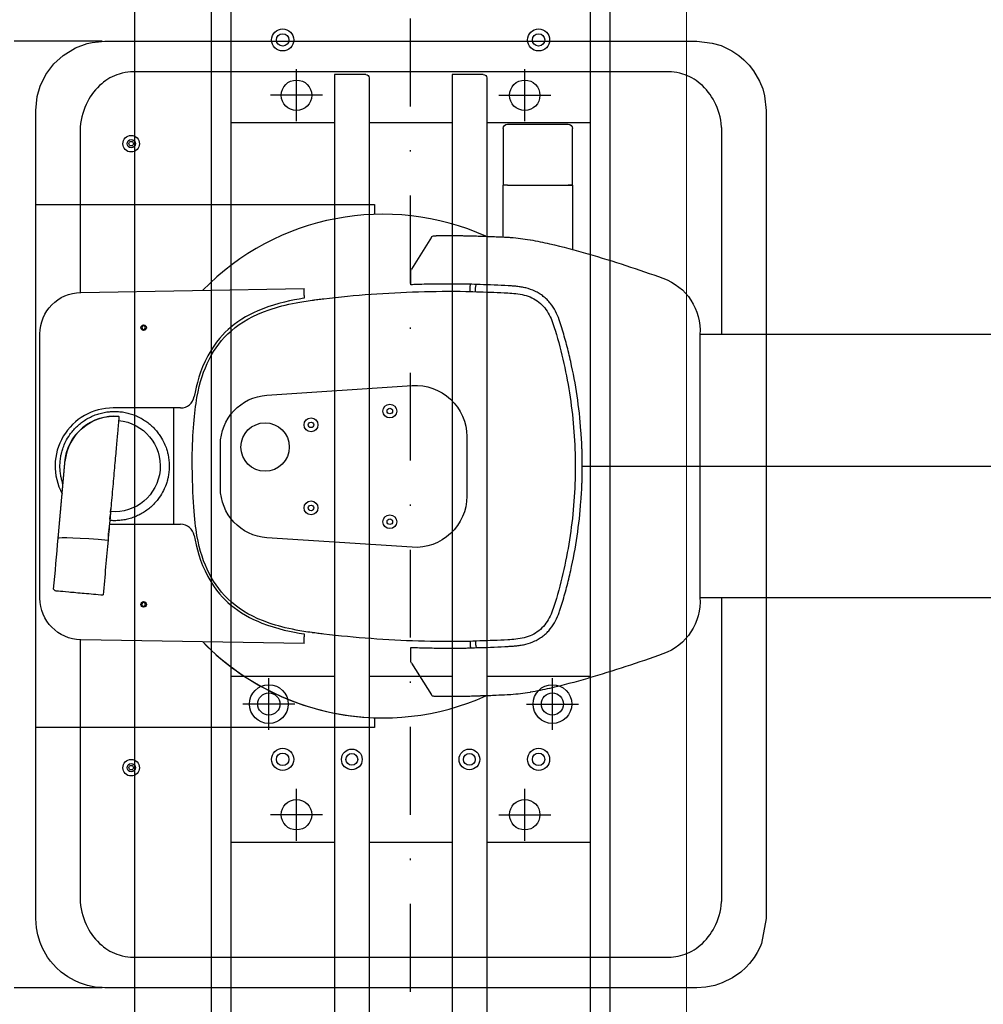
# Model space of a CAD drawing. Header units: millimetres. Extents: x 14495 to 271441, y -21035 to 2232.
# Tile 48 of 227: x 85262 to 85332, y -6568 to -6497. Entities that reach past the tile are written whole.
import ezdxf

# ---------------------------------------------------------------- set-up
doc = ezdxf.new("R2010")
doc.units = ezdxf.units.MM
doc.linetypes.add('DASHDOT2', pattern=[12.7, 6.35, -3.175, 0, -3.175])
doc.linetypes.add('DIVIDE2', pattern=[15.875, 6.35, -3.175, 0, -3.175, 0, -3.175])
doc.layers.add('L10_FLOOR_MOUNTED', color=2, linetype='Continuous')
doc.layers.add('L20_FLOOR_MOUNTING', color=6, linetype='Continuous')
doc.layers.add('L19C_SERVICE_AREAS', color=9, linetype='DIVIDE2', true_color=0x808080)

msp = doc.modelspace()

# ---------------------------------------------------------------- linework, layer by layer
at = {"layer": 'L10_FLOOR_MOUNTED', "linetype": 'Continuous', "lineweight": 13}
for p, q in [((85270.764, -6387.45), (85270.764, -6610.05)), ((85310.658, -6610.05), (85310.658, -6387.45)), ((85270.76, -6609.45), (85270.76, -6388.05)), ((85310.66, -6388.05), (85310.66, -6609.45))]:
    msp.add_line(p, q, dxfattribs=at)
at = {"layer": 'L10_FLOOR_MOUNTED'}
for p, q in [((85276.31, -6609.45), (85276.31, -6388.05)), ((85305.11, -6388.05), (85305.11, -6609.45)), ((85297.71, -6504.85), (85302.11, -6504.85)), ((85297.71, -6504.85), (85302.11, -6504.85)), ((85297.41, -6505.15), (85297.41, -6509.25)), ((85297.41, -6505.15), (85297.41, -6509.25)), ((85302.41, -6509.25), (85302.41, -6505.15)), ((85302.41, -6509.25), (85302.41, -6505.15)), ((85297.71, -6509.25), (85297.41, -6509.25)), ((85297.41, -6512.995), (85297.41, -6509.25)), ((85297.71, -6509.25), (85297.41, -6509.25)), ((85297.41, -6512.995), (85297.41, -6509.25)), ((85297.71, -6509.25), (85302.11, -6509.25)), ((85297.71, -6509.25), (85302.11, -6509.25)), ((85302.11, -6509.25), (85302.41, -6509.25)), ((85302.41, -6509.25), (85302.11, -6509.25)), ((85302.41, -6509.25), (85302.41, -6513.895)), ((85302.41, -6509.25), (85302.41, -6513.895)), ((85263.61, -6510.65), (85288.11, -6510.65)), ((85266.81, -6510.65), (85266.81, -6517)), ((85288.11, -6510.65), (85288.11, -6511.36)), ((85292.212, -6513.012), (85290.775, -6515.314)), ((85292.212, -6513.012), (85290.775, -6515.314)), ((85302.41, -6514.01), (85302.41, -6514.01)), ((85290.72, -6516.443), (85290.72, -6515.504)), ((85290.72, -6516.443), (85290.72, -6515.504)), ((85266.858, -6516.999), (85283.01, -6516.717)), ((85283.01, -6517.217), (85283.01, -6516.717)), ((85295.01, -6516.932), (85295.01, -6516.65)), ((85295.41, -6516.946), (85295.41, -6516.65)), ((85283.01, -6517.418), (85282.979, -6517.423)), ((85283.01, -6517.217), (85283.01, -6517.418)), ((85263.91, -6539.102), (85263.91, -6519.998)), ((85271.355, -6519.417), (85271.267, -6519.532)), ((85271.267, -6519.532), (85271.322, -6519.665)), ((85271.322, -6519.665), (85271.465, -6519.684)), ((85271.498, -6519.436), (85271.355, -6519.417)), ((85271.465, -6519.684), (85271.553, -6519.569)), ((85271.553, -6519.569), (85271.498, -6519.436)), ((85311.62, -6520.05), (85311.62, -6539.05)), ((85280.322, -6524.422), (85290.826, -6523.727)), ((85274.084, -6525.35), (85269.21, -6525.35)), ((85273.56, -6525.35), (85273.56, -6533.75)), ((85269.629, -6525.963), (85269.629, -6525.963)), ((85294.77, -6527.419), (85294.77, -6531.729)), ((85276.96, -6531.134), (85276.96, -6528.014)), ((85303.098, -6528.305), (85303.098, -6530.795)), ((85303.098, -6529.55), (85358.182, -6529.55)), ((85269.012, -6532.909), (85269.035, -6532.643)), ((85269.012, -6532.908), (85269.034, -6532.659)), ((85269.036, -6532.64), (85269.035, -6532.643)), ((85268.969, -6533.387), (85268.992, -6533.138)), ((85268.978, -6533.288), (85268.969, -6533.387)), ((85269.005, -6532.989), (85268.978, -6533.288)), ((85268.992, -6533.138), (85268.992, -6533.137)), ((85269.014, -6532.889), (85269.005, -6532.989)), ((85269.012, -6532.908), (85269.012, -6532.909)), ((85269.014, -6532.889), (85269.014, -6532.889)), ((85269.21, -6533.75), (85274.084, -6533.75)), ((85268.834, -6534.907), (85268.819, -6535.077)), ((85290.826, -6535.421), (85280.322, -6534.726)), ((85264.995, -6538.552), (85264.904, -6538.444)), ((85271.355, -6539.417), (85271.267, -6539.532)), ((85271.267, -6539.532), (85271.322, -6539.665)), ((85271.322, -6539.665), (85271.465, -6539.684)), ((85271.498, -6539.436), (85271.355, -6539.417)), ((85271.465, -6539.684), (85271.553, -6539.569)), ((85271.553, -6539.569), (85271.498, -6539.436)), ((85266.81, -6542.101), (85266.81, -6548.45)), ((85283.01, -6542.384), (85266.858, -6542.102)), ((85288.11, -6548.45), (85263.61, -6548.45))]:
    msp.add_line(p, q, dxfattribs=at)
for centre, radius in [((85270.51, -6506.25), 0.6), ((85270.51, -6506.25), 0.3), ((85270.51, -6506.25), 0.165), ((85271.41, -6519.55), 0.2), ((85289.21, -6525.574), 0.5), ((85289.21, -6525.574), 0.2), ((85280.19, -6528.174), 1.75), ((85283.51, -6526.574), 0.5), ((85283.51, -6526.574), 0.2), ((85283.51, -6532.574), 0.5), ((85283.51, -6532.574), 0.2), ((85289.21, -6533.574), 0.5), ((85289.21, -6533.574), 0.2), ((85271.41, -6539.55), 0.2), ((85270.51, -6551.35), 0.6), ((85270.51, -6551.35), 0.3), ((85270.51, -6551.35), 0.165)]:
    msp.add_circle(centre, radius, dxfattribs=at)
at = {"layer": 'L10_FLOOR_MOUNTED', "extrusion": (0, 0, -1)}
for centre, radius, start, end in [((-85297.71, -6505.15), 0.3, 0, 90), ((-85297.71, -6505.15), 0.3, 0, 90), ((-85302.11, -6505.15), 0.3, 90, 180), ((-85302.11, -6505.15), 0.3, 90, 180), ((-85292.415, -6513.14), 0.24, 32.00911, 89.17093), ((-85292.415, -6513.14), 0.24, 32.00911, 89.17093), ((-85291.08, -6515.505), 0.36, 0.02858, 31.95298), ((-85291.08, -6515.505), 0.36, 0.02858, 31.95298), ((-85295.81, -6516.65), 0.8, 0, 17.60995), ((-85295.81, -6516.65), 0.4, 0, 34.45425), ((-85307.603, -6519.766), 4.027, 109.5948, 184.04199), ((-85307.603, -6519.766), 4.027, 109.5948, 184.04199), ((-85266.91, -6519.998), 3, 0, 89), ((-85293.487, -6594.201), 77.277, 91.64817, 93.14558), ((-85291.07, -6527.419), 3.7, 86.2155, 180), ((-85280.56, -6528.014), 3.6, 0, 86.2155), ((-85269.31, -6529.55), 3.602, 4.23704, 95.07379), ((-85269.31, -6529.55), 3.3, 95.07379, 275.07376), ((-85280.56, -6531.134), 3.6, 273.7845, 0), ((-85291.07, -6531.729), 3.7, 180, 273.7845), ((-85269.31, -6529.551), 3.852, 275.07376, 275.07379), ((-85266.91, -6539.102), 3, 271, 0), ((-85307.603, -6539.334), 4.027, 175.95801, 250.4052), ((-85307.603, -6539.334), 4.027, 175.95801, 250.4052)]:
    msp.add_arc(centre, radius, start, end, dxfattribs=at)
at = {"layer": 'L10_FLOOR_MOUNTED'}
for centre, radius, start, end in [((85288.71, -6529.55), 18.2, 65.84475, 135.72521), ((85293.507, -6593.831), 77.43, 86.84754, 88.35183), ((85293.507, -6593.831), 77.43, 86.84754, 88.35183), ((85274.084, -6524.35), 1, 270, 349.94548), ((85269.21, -6529.55), 4.2, 90, 208.44802), ((85269.31, -6529.55), 3.601, 84.92621, 174.92554), ((85269.21, -6529.55), 4.2, 266.28518, 270), ((85274.084, -6534.75), 1, 10.05417, 90)]:
    msp.add_arc(centre, radius, start, end, dxfattribs=at)
at = {"layer": 'L10_FLOOR_MOUNTED', "extrusion": (0, 0, -1)}
for centre, major_axis, ratio, start_param, end_param in [((85294.776, -6512.96), (0.939, -0.014), 0.062702, 4.716634, 4.724025), ((85294.775, -6512.96), (0.94, -0.014), 0.062744, 4.716652, 4.724039), ((85268.82, -6535.077), (3.587, -0.319), 0.048626, 3.14481, 4.712305), ((85268.819, -6535.077), (-3.586, 0.318), 0.04859, 0.000008, 0.003244)]:
    msp.add_ellipse(centre, major_axis=major_axis, ratio=ratio, start_param=start_param, end_param=end_param, dxfattribs=at)
at = {"layer": 'L10_FLOOR_MOUNTED'}
msp.add_ellipse((85268.492, -6538.757), major_axis=(-3.588, 0.313), ratio=0.000032, start_param=0, end_param=0.054522, dxfattribs=at)
for points, knots in [([(85290.01, -6501.05), (85288.438, -6501.05), (85286.865, -6501.05), (85282.967, -6501.05), (85281.886, -6501.05), (85275.137, -6501.05), (85271.526, -6501.051), (85270.691, -6501.051), (85270.593, -6501.049), (85270.218, -6501.076), (85269.94, -6501.119), (85269.175, -6501.36), (85268.749, -6501.6), (85267.947, -6502.275), (85267.598, -6502.727), (85267.08, -6503.733), (85266.882, -6504.346), (85266.807, -6505.289), (85266.81, -6505.337), (85266.81, -6509.89), (85266.81, -6513.445), (85266.81, -6517)], [-67.289658, -67.289658, -67.289658, -67.289658, -66.878549, -66.878549, -66.270361, -66.270361, -63.745069, -63.745069, -60.748902, -60.748902, -55.680702, -55.680702, -47.862293, -47.862293, -38.833326, -38.833326, -29.708832, -29.708832, -26.715727, -26.715727, -16.050237, -16.050237, -16.050237, -16.050237]), ([(85313.21, -6520.05), (85313.21, -6515.478), (85313.21, -6510.906), (85313.21, -6505.337), (85313.213, -6505.289), (85313.138, -6504.346), (85312.94, -6503.733), (85312.422, -6502.727), (85312.073, -6502.275), (85311.271, -6501.6), (85310.846, -6501.36), (85310.08, -6501.119), (85309.802, -6501.076), (85309.427, -6501.049), (85309.329, -6501.051), (85308.494, -6501.051), (85304.883, -6501.05), (85298.134, -6501.05), (85297.053, -6501.05), (85293.155, -6501.05), (85291.582, -6501.05), (85290.01, -6501.05)], [13, 13, 13, 13, 26.715727, 26.715727, 29.708832, 29.708832, 38.833326, 38.833326, 47.862293, 47.862293, 55.680702, 55.680702, 60.748902, 60.748902, 63.745069, 63.745069, 66.270361, 66.270361, 66.878549, 66.878549, 67.289658, 67.289658, 67.289658, 67.289658]), ([(85292.412, -6512.9), (85292.412, -6512.9), (85292.425, -6512.899), (85292.453, -6512.899), (85292.476, -6512.899), (85292.509, -6512.898), (85292.549, -6512.898), (85292.561, -6512.898), (85292.574, -6512.897), (85292.587, -6512.897), (85292.589, -6512.897), (85292.592, -6512.897), (85292.594, -6512.897), (85292.652, -6512.897), (85292.722, -6512.896), (85292.805, -6512.895), (85292.891, -6512.894), (85292.991, -6512.893), (85293.1, -6512.893), (85293.103, -6512.893), (85293.106, -6512.893), (85293.108, -6512.893), (85293.216, -6512.892), (85293.332, -6512.892), (85293.458, -6512.892), (85293.587, -6512.891), (85293.725, -6512.892), (85293.868, -6512.892), (85294.057, -6512.893), (85294.259, -6512.894), (85294.465, -6512.897), (85294.569, -6512.898), (85294.675, -6512.899), (85294.78, -6512.901)], [0, 0, 0, 0, 0.11948, 0.11948, 0.11948, 0.216904, 0.216904, 0.216904, 0.245341, 0.245341, 0.245341, 0.25, 0.25, 0.25, 0.371076, 0.371076, 0.371076, 0.496871, 0.496871, 0.496871, 0.5, 0.5, 0.5, 0.62273, 0.62273, 0.62273, 0.748602, 0.748602, 0.748602, 0.915721, 0.915721, 0.915721, 1, 1, 1, 1]), ([(85292.412, -6512.9), (85292.412, -6512.9), (85292.425, -6512.899), (85292.453, -6512.899), (85292.476, -6512.899), (85292.509, -6512.898), (85292.549, -6512.898), (85292.561, -6512.898), (85292.574, -6512.897), (85292.587, -6512.897), (85292.589, -6512.897), (85292.592, -6512.897), (85292.594, -6512.897), (85292.652, -6512.897), (85292.722, -6512.896), (85292.805, -6512.895), (85292.891, -6512.894), (85292.991, -6512.893), (85293.1, -6512.893), (85293.103, -6512.893), (85293.106, -6512.893), (85293.108, -6512.893), (85293.216, -6512.892), (85293.332, -6512.892), (85293.458, -6512.892), (85293.587, -6512.891), (85293.725, -6512.892), (85293.868, -6512.892), (85294.057, -6512.893), (85294.259, -6512.894), (85294.465, -6512.897), (85294.569, -6512.898), (85294.675, -6512.899), (85294.78, -6512.901)], [0, 0, 0, 0, 0.11948, 0.11948, 0.11948, 0.216904, 0.216904, 0.216904, 0.245341, 0.245341, 0.245341, 0.25, 0.25, 0.25, 0.371076, 0.371076, 0.371076, 0.496871, 0.496871, 0.496871, 0.5, 0.5, 0.5, 0.62273, 0.62273, 0.62273, 0.748602, 0.748602, 0.748602, 0.915721, 0.915721, 0.915721, 1, 1, 1, 1]), ([(85294.787, -6512.901), (85294.802, -6512.901), (85294.817, -6512.901), (85294.832, -6512.902), (85294.858, -6512.902), (85294.884, -6512.903), (85294.91, -6512.903), (85294.935, -6512.904), (85294.961, -6512.904), (85294.987, -6512.905)], [0.0000005, 0.0000005, 0.0000005, 0.0000005, 0.2243379, 0.2243379, 0.2243379, 0.612538, 0.612538, 0.612538, 1, 1, 1, 1]), ([(85294.787, -6512.901), (85294.802, -6512.901), (85294.817, -6512.901), (85294.832, -6512.902), (85294.858, -6512.902), (85294.884, -6512.903), (85294.91, -6512.903), (85294.935, -6512.904), (85294.961, -6512.904), (85294.987, -6512.905)], [0.0000005, 0.0000005, 0.0000005, 0.0000005, 0.2243379, 0.2243379, 0.2243379, 0.612538, 0.612538, 0.612538, 1, 1, 1, 1]), ([(85294.987, -6512.905), (85295.067, -6512.907), (85295.148, -6512.91), (85295.228, -6512.913), (85295.308, -6512.915), (85295.388, -6512.918), (85295.468, -6512.921), (85295.548, -6512.924), (85295.627, -6512.927), (85295.707, -6512.93), (85295.749, -6512.931), (85295.792, -6512.933), (85295.835, -6512.934)], [0, 0, 0, 0, 0.284347, 0.284347, 0.284347, 0.567234, 0.567234, 0.567234, 0.848462, 0.848462, 0.848462, 1, 1, 1, 1]), ([(85294.987, -6512.905), (85295.067, -6512.907), (85295.148, -6512.91), (85295.228, -6512.913), (85295.308, -6512.915), (85295.388, -6512.918), (85295.468, -6512.921), (85295.548, -6512.924), (85295.627, -6512.927), (85295.707, -6512.93), (85295.749, -6512.931), (85295.792, -6512.933), (85295.835, -6512.934)], [0, 0, 0, 0, 0.284347, 0.284347, 0.284347, 0.567234, 0.567234, 0.567234, 0.848462, 0.848462, 0.848462, 1, 1, 1, 1]), ([(85295.835, -6512.934), (85296.011, -6512.939), (85296.187, -6512.945), (85296.363, -6512.951), (85296.541, -6512.957), (85296.719, -6512.964), (85296.898, -6512.971), (85297.165, -6512.983), (85297.432, -6512.995), (85297.699, -6513.009), (85297.786, -6513.014), (85297.872, -6513.018), (85297.959, -6513.023)], [0.0000084, 0.0000084, 0.0000084, 0.0000084, 0.2484963, 0.2484963, 0.2484963, 0.5000147, 0.5000147, 0.5000147, 0.8773036, 0.8773036, 0.8773036, 0.9999504, 0.9999504, 0.9999504, 0.9999504]), ([(85297.959, -6513.023), (85298.421, -6513.056), (85298.884, -6513.118), (85299.34, -6513.196), (85299.352, -6513.198), (85299.364, -6513.2), (85299.376, -6513.202), (85299.839, -6513.282), (85300.298, -6513.377), (85300.755, -6513.482), (85300.76, -6513.483), (85300.766, -6513.484), (85300.771, -6513.485), (85301.696, -6513.696), (85302.613, -6513.944), (85303.527, -6514.209), (85303.532, -6514.21), (85303.537, -6514.212), (85303.543, -6514.213), (85305.364, -6514.742), (85307.165, -6515.34), (85308.953, -6515.972)], [0, 0, 0, 0, 0.121783, 0.121783, 0.121783, 0.125, 0.125, 0.125, 0.248621, 0.248621, 0.248621, 0.25, 0.25, 0.25, 0.5, 0.5, 0.5, 0.501434, 0.501434, 0.501434, 1, 1, 1, 1]), ([(85297.959, -6513.023), (85298.421, -6513.056), (85298.884, -6513.118), (85299.34, -6513.196), (85299.352, -6513.198), (85299.364, -6513.2), (85299.376, -6513.202), (85299.839, -6513.282), (85300.298, -6513.377), (85300.755, -6513.482), (85300.76, -6513.483), (85300.766, -6513.484), (85300.771, -6513.485), (85301.696, -6513.696), (85302.613, -6513.944), (85303.527, -6514.209), (85303.532, -6514.21), (85303.537, -6514.212), (85303.543, -6514.213), (85305.364, -6514.742), (85307.165, -6515.34), (85308.953, -6515.972)], [0, 0, 0, 0, 0.121783, 0.121783, 0.121783, 0.125, 0.125, 0.125, 0.248621, 0.248621, 0.248621, 0.25, 0.25, 0.25, 0.5, 0.5, 0.5, 0.501434, 0.501434, 0.501434, 1, 1, 1, 1]), ([(85294.728, -6516.4), (85294.438, -6516.396), (85294.15, -6516.393), (85293.572, -6516.391), (85293.285, -6516.392), (85292.59, -6516.396), (85292.208, -6516.403), (85291.62, -6516.415), (85291.396, -6516.421), (85290.998, -6516.433), (85290.848, -6516.439), (85290.742, -6516.443), (85290.725, -6516.443), (85290.72, -6516.443), (85290.72, -6516.443), (85290.72, -6516.443), (85290.72, -6516.443), (85290.72, -6516.443), (85290.72, -6516.443), (85290.72, -6516.443), (85290.72, -6516.443), (85290.72, -6516.443)], [-6.415458, -6.415458, -6.415458, -6.415458, -5.545338, -5.545338, -4.624767, -4.624767, -3.206464, -3.206464, -2.066704, -2.066704, -0.674407, -0.674407, -0.07951, -0.07951, -0.017448, -0.017448, -0.007603, -0.007603, -0.003339, -0.003339, -0.000001, -0.000001, -0.000001, -0.000001]), ([(85294.728, -6516.4), (85294.438, -6516.396), (85294.15, -6516.393), (85293.572, -6516.391), (85293.285, -6516.392), (85292.59, -6516.396), (85292.208, -6516.403), (85291.62, -6516.415), (85291.396, -6516.421), (85290.998, -6516.433), (85290.848, -6516.439), (85290.742, -6516.443), (85290.725, -6516.443), (85290.72, -6516.443), (85290.72, -6516.443), (85290.72, -6516.443), (85290.72, -6516.443), (85290.72, -6516.443), (85290.72, -6516.443), (85290.72, -6516.443), (85290.72, -6516.443), (85290.72, -6516.443)], [-6.415458, -6.415458, -6.415458, -6.415458, -5.545338, -5.545338, -4.624767, -4.624767, -3.206464, -3.206464, -2.066704, -2.066704, -0.674407, -0.674407, -0.07951, -0.07951, -0.017448, -0.017448, -0.007603, -0.007603, -0.003339, -0.003339, -0.000001, -0.000001, -0.000001, -0.000001]), ([(85274.91, -6529.024), (85274.955, -6527.114), (85275.067, -6525.706), (85275.465, -6523.46), (85275.752, -6522.62), (85276.545, -6521.071), (85277.053, -6520.37), (85278.447, -6519.158), (85279.333, -6518.646), (85281.063, -6518.052), (85281.707, -6517.883), (85282.798, -6517.675), (85283.19, -6517.612), (85283.616, -6517.557), (85283.623, -6517.556), (85283.65, -6517.553), (85283.667, -6517.55), (85283.72, -6517.544), (85283.756, -6517.539), (85283.862, -6517.525), (85283.933, -6517.516), (85284.146, -6517.49), (85284.288, -6517.473), (85285.566, -6517.321), (85286.706, -6517.211), (85290.131, -6516.957), (85292.423, -6516.89), (85294.71, -6516.924)], [0, 0, 0, 0, 0.125, 0.125, 0.25, 0.25, 0.375, 0.375, 0.5, 0.5, 0.5625, 0.5625, 0.594727, 0.594727, 0.595703, 0.595703, 0.597656, 0.597656, 0.601562, 0.601562, 0.609375, 0.609375, 0.625, 0.625, 0.75, 0.75, 1, 1, 1, 1]), ([(85297.728, -6517.041), (85298.119, -6517.063), (85298.523, -6517.089), (85299.3, -6517.287), (85299.673, -6517.454), (85300.294, -6517.945), (85300.542, -6518.268), (85300.919, -6518.977), (85301.043, -6519.361), (85301.157, -6519.737)], [0, 0, 0, 0, 0.25, 0.25, 0.5, 0.5, 0.75, 0.75, 1, 1, 1, 1]), ([(85301.646, -6519.568), (85301.631, -6519.52), (85301.602, -6519.424), (85301.54, -6519.227), (85301.421, -6518.876), (85301.201, -6518.358), (85300.887, -6517.869), (85300.575, -6517.517), (85300.308, -6517.277), (85300.013, -6517.073), (85299.597, -6516.851), (85299.157, -6516.698), (85298.71, -6516.605), (85298.383, -6516.562), (85298.119, -6516.539), (85297.914, -6516.526), (85297.815, -6516.52), (85297.766, -6516.518)], [0, 0, 0, 0, 0.03125, 0.0625, 0.125, 0.25, 0.375, 0.4375, 0.5, 0.5625, 0.625, 0.75, 0.8125, 0.875, 0.9375, 0.96875, 1, 1, 1, 1]), ([(85301.646, -6519.568), (85301.631, -6519.52), (85301.602, -6519.424), (85301.54, -6519.227), (85301.421, -6518.876), (85301.201, -6518.358), (85300.887, -6517.869), (85300.575, -6517.517), (85300.308, -6517.277), (85300.013, -6517.073), (85299.597, -6516.851), (85299.157, -6516.698), (85298.71, -6516.605), (85298.383, -6516.562), (85298.119, -6516.539), (85297.914, -6516.526), (85297.815, -6516.52), (85297.766, -6516.518)], [0, 0, 0, 0, 0.03125, 0.0625, 0.125, 0.25, 0.375, 0.4375, 0.5, 0.5625, 0.625, 0.75, 0.8125, 0.875, 0.9375, 0.96875, 1, 1, 1, 1]), ([(85282.979, -6517.423), (85282.17, -6517.551), (85281.064, -6517.773), (85279.148, -6518.527), (85278.374, -6518.952), (85277.217, -6519.927), (85276.599, -6520.559), (85275.473, -6522.649), (85275.22, -6523.675), (85275.069, -6524.525)], [-13.113649, -13.113649, -13.113649, -13.113649, -8.496925, -8.496925, -5.030918, -5.030918, -2.588707, -2.588707, -0.000001, -0.000001, -0.000001, -0.000001]), ([(85301.157, -6519.737), (85301.631, -6521.306), (85301.996, -6522.927), (85302.486, -6526.224), (85302.61, -6527.899), (85302.61, -6531.25), (85302.486, -6532.925), (85301.996, -6536.222), (85301.631, -6537.843), (85301.157, -6539.412)], [0, 0, 0, 0, 0.25, 0.25, 0.5, 0.5, 0.75, 0.75, 1, 1, 1, 1]), ([(85303.098, -6528.305), (85303.082, -6527.871), (85303.011, -6526.588), (85302.776, -6524.471), (85302.389, -6522.398), (85301.993, -6520.768), (85301.766, -6519.967), (85301.646, -6519.568)], [0.1220878, 0.1220878, 0.1220878, 0.1220878, 0.250003, 0.500002, 0.750001, 0.8750005, 1, 1, 1, 1]), ([(85265.36, -6529.55), (85265.36, -6529.422), (85265.366, -6529.295), (85265.391, -6529.04), (85265.41, -6528.914), (85265.451, -6528.705), (85265.47, -6528.622), (85265.521, -6528.43), (85265.554, -6528.321), (85265.644, -6528.072), (85265.703, -6527.933), (85265.86, -6527.617), (85265.963, -6527.443), (85266.145, -6527.184), (85266.215, -6527.093), (85266.372, -6526.907), (85266.459, -6526.814), (85266.642, -6526.635), (85266.737, -6526.55), (85266.936, -6526.391), (85267.038, -6526.317), (85267.251, -6526.177), (85267.361, -6526.112), (85267.587, -6525.994), (85267.702, -6525.94), (85267.938, -6525.844), (85268.059, -6525.802), (85268.303, -6525.729), (85268.427, -6525.698), (85268.677, -6525.649), (85268.804, -6525.631), (85269.057, -6525.606), (85269.184, -6525.6), (85269.438, -6525.6), (85269.565, -6525.606), (85269.818, -6525.631), (85269.945, -6525.65), (85270.195, -6525.699), (85270.319, -6525.729), (85270.563, -6525.802), (85270.684, -6525.845), (85270.92, -6525.941), (85271.036, -6525.995), (85271.261, -6526.114), (85271.371, -6526.178), (85271.584, -6526.318), (85271.686, -6526.392), (85271.884, -6526.552), (85271.98, -6526.637), (85272.163, -6526.815), (85272.25, -6526.909), (85272.406, -6527.094), (85272.476, -6527.186), (85272.658, -6527.445), (85272.761, -6527.618), (85272.918, -6527.934), (85272.977, -6528.073), (85273.066, -6528.322), (85273.1, -6528.431), (85273.151, -6528.622), (85273.17, -6528.705), (85273.211, -6528.914), (85273.229, -6529.041), (85273.254, -6529.295), (85273.26, -6529.423), (85273.26, -6529.55)], [-12.412005, -12.412005, -12.412005, -12.412005, -12.028484, -12.028484, -11.645205, -11.645205, -11.389727, -11.389727, -11.049188, -11.049188, -10.596093, -10.596093, -9.990767, -9.990767, -9.645356, -9.645356, -9.262471, -9.262471, -8.878811, -8.878811, -8.499234, -8.499234, -8.116105, -8.116105, -7.734368, -7.734368, -7.350912, -7.350912, -6.969096, -6.969096, -6.585527, -6.585527, -6.204895, -6.204895, -5.824293, -5.824293, -5.440736, -5.440736, -5.058879, -5.058879, -4.675424, -4.675424, -4.293547, -4.293547, -3.910447, -3.910447, -3.53114, -3.53114, -3.147492, -3.147492, -2.764711, -2.764711, -2.419554, -2.419554, -1.814653, -1.814653, -1.361886, -1.361886, -1.021598, -1.021598, -0.766289, -0.766289, -0.383225, -0.383225, 0, 0, 0, 0]), ([(85269.629, -6525.963), (85269.627, -6525.978), (85269.622, -6526.032), (85269.615, -6526.119), (85269.613, -6526.144), (85269.61, -6526.172), (85269.607, -6526.202), (85269.604, -6526.237), (85269.601, -6526.276), (85269.597, -6526.319), (85269.589, -6526.404), (85269.581, -6526.504), (85269.57, -6526.621), (85269.565, -6526.679), (85269.559, -6526.742), (85269.554, -6526.808), (85269.548, -6526.874), (85269.541, -6526.944), (85269.535, -6527.018), (85269.522, -6527.164), (85269.508, -6527.324), (85269.493, -6527.495), (85269.477, -6527.665), (85269.461, -6527.847), (85269.444, -6528.04), (85269.427, -6528.233), (85269.409, -6528.436), (85269.39, -6528.651), (85269.371, -6528.866), (85269.351, -6529.092), (85269.33, -6529.328), (85269.309, -6529.564), (85269.287, -6529.809), (85269.265, -6530.059), (85269.243, -6530.31), (85269.22, -6530.566), (85269.197, -6530.827), (85269.174, -6531.088), (85269.15, -6531.353), (85269.126, -6531.623), (85269.102, -6531.892), (85269.078, -6532.165), (85269.053, -6532.441), (85269.041, -6532.578), (85269.029, -6532.717), (85269.017, -6532.856), (85269.004, -6532.995), (85268.992, -6533.135), (85268.979, -6533.274), (85268.955, -6533.552), (85268.93, -6533.828), (85268.906, -6534.099), (85268.882, -6534.367), (85268.859, -6534.635), (85268.835, -6534.903)], [0, 0, 0, 0, 0.09977, 0.09977, 0.09977, 0.128011, 0.128011, 0.128011, 0.160315, 0.160315, 0.160315, 0.224902, 0.224902, 0.224902, 0.257183, 0.257183, 0.257183, 0.289462, 0.289462, 0.289462, 0.354048, 0.354048, 0.354048, 0.418663, 0.418663, 0.418663, 0.483263, 0.483263, 0.483263, 0.547838, 0.547838, 0.547838, 0.61241, 0.61241, 0.61241, 0.677007, 0.677007, 0.677007, 0.741605, 0.741605, 0.741605, 0.806193, 0.806193, 0.806193, 0.838488, 0.838488, 0.838488, 0.870782, 0.870782, 0.870782, 0.935563, 0.935563, 0.935563, 1, 1, 1, 1]), ([(85294.71, -6542.224), (85292.423, -6542.259), (85290.131, -6542.191), (85286.706, -6541.938), (85285.566, -6541.828), (85284.288, -6541.676), (85284.146, -6541.659), (85283.933, -6541.632), (85283.862, -6541.623), (85283.756, -6541.61), (85283.703, -6541.603), (85283.65, -6541.596), (85283.623, -6541.593), (85283.616, -6541.592), (85283.591, -6541.588), (85283.578, -6541.587), (85283.166, -6541.532), (85282.787, -6541.472), (85281.707, -6541.265), (85281.063, -6541.096), (85279.333, -6540.502), (85278.447, -6539.991), (85277.053, -6538.779), (85276.545, -6538.078), (85275.752, -6536.529), (85275.465, -6535.689), (85275.067, -6533.442), (85274.955, -6532.035), (85274.91, -6529.024)], [0, 0, 0, 0, 0.25, 0.25, 0.375, 0.375, 0.390625, 0.390625, 0.398438, 0.398438, 0.402344, 0.404297, 0.404297, 0.405273, 0.405273, 0.40625, 0.40625, 0.4375, 0.4375, 0.5, 0.5, 0.625, 0.625, 0.75, 0.75, 0.875, 0.875, 1, 1, 1, 1]), ([(85265.58, -6530.849), (85265.546, -6530.753), (85265.517, -6530.657), (85265.469, -6530.477), (85265.45, -6530.394), (85265.409, -6530.186), (85265.391, -6530.059), (85265.372, -6529.869), (85265.368, -6529.805), (85265.363, -6529.71), (85265.362, -6529.678), (85265.361, -6529.63), (85265.361, -6529.614), (85265.36, -6529.59), (85265.36, -6529.582), (85265.36, -6529.57), (85265.36, -6529.566), (85265.36, -6529.557), (85265.36, -6529.553), (85265.36, -6529.55)], [-0.8551513, -0.8551513, -0.8551513, -0.8551513, -0.659858, -0.659858, -0.4953337, -0.4953337, -0.2485131, -0.2485131, -0.1250353, -0.1250353, -0.0633037, -0.0633037, -0.0324365, -0.0324365, -0.0170023, -0.0170023, -0.0092851, -0.0092851, -0.0000055, -0.0000055, -0.0000055, -0.0000055]), ([(85273.26, -6529.55), (85273.26, -6529.678), (85273.254, -6529.806), (85273.229, -6530.061), (85273.21, -6530.188), (85273.169, -6530.397), (85273.15, -6530.48), (85273.099, -6530.672), (85273.065, -6530.781), (85272.976, -6531.03), (85272.916, -6531.169), (85272.759, -6531.485), (85272.656, -6531.659), (85272.473, -6531.919), (85272.403, -6532.01), (85272.246, -6532.196), (85272.159, -6532.289), (85271.976, -6532.468), (85271.88, -6532.552), (85271.682, -6532.712), (85271.579, -6532.786), (85271.366, -6532.925), (85271.256, -6532.99), (85271.03, -6533.108), (85270.915, -6533.162), (85270.679, -6533.258), (85270.558, -6533.3), (85270.314, -6533.373), (85270.19, -6533.403), (85269.94, -6533.452), (85269.813, -6533.47), (85269.559, -6533.494), (85269.433, -6533.5), (85269.19, -6533.5), (85269.075, -6533.495), (85268.961, -6533.485)], [-8.009157, -8.009157, -8.009157, -8.009157, -7.761456, -7.761456, -7.513866, -7.513866, -7.348847, -7.348847, -7.128908, -7.128908, -6.836282, -6.836282, -6.445277, -6.445277, -6.222165, -6.222165, -5.975082, -5.975082, -5.727558, -5.727558, -5.482499, -5.482499, -5.235322, -5.235322, -4.989179, -4.989179, -4.741801, -4.741801, -4.495585, -4.495585, -4.248124, -4.248124, -4.002442, -4.002442, -3.779623, -3.779623, -3.779623, -3.779623]), ([(85301.646, -6539.533), (85301.766, -6539.134), (85301.993, -6538.332), (85302.389, -6536.703), (85302.776, -6534.63), (85303.011, -6532.512), (85303.082, -6531.23), (85303.098, -6530.795)], [0, 0, 0, 0, 0.1249995, 0.249999, 0.499998, 0.749997, 0.8779122, 0.8779122, 0.8779122, 0.8779122]), ([(85268.903, -6534.139), (85268.904, -6534.12), (85268.906, -6534.102), (85268.907, -6534.086), (85268.907, -6534.086), (85268.907, -6534.086)], [-0.30742997, -0.30742997, -0.30742997, -0.30742997, -0.22182458, -0.22182458, -0.22163471, -0.22163471, -0.22163471, -0.22163471]), ([(85268.911, -6534.043), (85268.912, -6534.038), (85268.912, -6534.034), (85268.913, -6534.028), (85268.913, -6534.025), (85268.913, -6534.023)], [-0.12323755, -0.12323755, -0.12323755, -0.12323755, -0.08320335, -0.08320335, -0.05054933, -0.05054933, -0.05054933, -0.05054933]), ([(85268.913, -6534.019), (85268.913, -6534.017), (85268.914, -6534.016), (85268.914, -6534.015), (85268.914, -6534.015), (85268.914, -6534.015)], [0.07089251, 0.07089251, 0.07089251, 0.07089251, 0.10657651, 0.10657651, 0.11591741, 0.11591741, 0.11591741, 0.11591741]), ([(85268.861, -6534.608), (85268.858, -6534.641), (85268.855, -6534.673), (85268.852, -6534.706), (85268.849, -6534.738), (85268.847, -6534.771), (85268.844, -6534.804), (85268.841, -6534.837), (85268.838, -6534.87), (85268.835, -6534.903), (85268.726, -6536.131), (85268.602, -6537.525), (85268.483, -6538.862)], [-0.080778, -0.080778, -0.080778, -0.080778, -0.053852, -0.053852, -0.053852, -0.026926, -0.026926, -0.026926, 0, 0, 0, 1, 1, 1, 1]), ([(85268.845, -6534.787), (85268.843, -6534.807), (85268.842, -6534.825), (85268.84, -6534.85), (85268.839, -6534.859), (85268.837, -6534.879), (85268.836, -6534.888), (85268.835, -6534.9), (85268.835, -6534.903), (85268.835, -6534.906)], [-0.3069472, -0.3069472, -0.3069472, -0.3069472, -0.2203639, -0.2203639, -0.1652949, -0.1652949, -0.082658, -0.082658, -0.0343854, -0.0343854, -0.0343854, -0.0343854]), ([(85268.859, -6534.628), (85268.861, -6534.613), (85268.862, -6534.598), (85268.866, -6534.554), (85268.868, -6534.525), (85268.872, -6534.482), (85268.874, -6534.467), (85268.877, -6534.428), (85268.879, -6534.404), (85268.881, -6534.38)], [-0.8418259, -0.8418259, -0.8418259, -0.8418259, -0.7926123, -0.7926123, -0.7049494, -0.7049494, -0.6611359, -0.6611359, -0.5880929, -0.5880929, -0.5880929, -0.5880929]), ([(85268.874, -6534.463), (85268.874, -6534.467), (85268.873, -6534.471), (85268.871, -6534.499), (85268.869, -6534.524), (85268.866, -6534.548)], [-0.6716443, -0.6716443, -0.6716443, -0.6716443, -0.65968269, -0.65968269, -0.58606401, -0.58606401, -0.58606401, -0.58606401]), ([(85275.069, -6534.576), (85275.219, -6535.423), (85275.472, -6536.45), (85276.597, -6538.537), (85277.212, -6539.169), (85278.37, -6540.146), (85279.143, -6540.572), (85281.056, -6541.325), (85282.16, -6541.548), (85282.979, -6541.678)], [-7.105388, -7.105388, -7.105388, -7.105388, -5.686577, -5.686577, -4.357044, -4.357044, -2.486183, -2.486183, 0, 0, 0, 0]), ([(85264.995, -6538.552), (85264.995, -6538.552), (85265.084, -6538.56), (85265.428, -6538.591), (85265.68, -6538.613), (85266.318, -6538.67), (85266.697, -6538.703), (85267.332, -6538.76), (85267.556, -6538.78), (85268.015, -6538.82), (85268.249, -6538.841), (85268.483, -6538.862)], [5.114962, 5.114962, 5.114962, 5.114962, 6.324398, 6.324398, 7.533685, 7.533685, 8.743902, 8.743902, 9.368704, 9.368704, 9.993259, 9.993259, 9.993259, 9.993259]), ([(85290.01, -6565.05), (85291.589, -6565.05), (85293.169, -6565.05), (85297.082, -6565.05), (85298.158, -6565.05), (85306.245, -6565.05), (85308.21, -6565.05), (85309.378, -6565.05), (85309.469, -6565.055), (85309.933, -6565.004), (85310.16, -6564.957), (85310.846, -6564.741), (85311.271, -6564.501), (85312.073, -6563.825), (85312.422, -6563.373), (85312.94, -6562.367), (85313.138, -6561.754), (85313.213, -6560.812), (85313.21, -6560.764), (85313.21, -6552.861), (85313.21, -6545.956), (85313.21, -6539.05)], [-72.195591, -72.195591, -72.195591, -72.195591, -71.294505, -71.294505, -69.962746, -69.962746, -63.185451, -63.185451, -59.411607, -59.411607, -55.680702, -55.680702, -47.862293, -47.862293, -38.833326, -38.833326, -29.708832, -29.708832, -26.715727, -26.715727, -6, -6, -6, -6]), ([(85301.157, -6539.412), (85301.043, -6539.787), (85300.919, -6540.172), (85300.542, -6540.88), (85300.294, -6541.204), (85299.673, -6541.695), (85299.3, -6541.862), (85298.523, -6542.06), (85298.119, -6542.086), (85297.728, -6542.108)], [0, 0, 0, 0, 0.25, 0.25, 0.5, 0.5, 0.75, 0.75, 1, 1, 1, 1]), ([(85297.766, -6542.583), (85297.815, -6542.58), (85297.914, -6542.575), (85298.119, -6542.561), (85298.383, -6542.539), (85298.71, -6542.496), (85299.157, -6542.403), (85299.597, -6542.25), (85300.013, -6542.028), (85300.308, -6541.824), (85300.575, -6541.584), (85300.887, -6541.232), (85301.201, -6540.742), (85301.421, -6540.224), (85301.54, -6539.873), (85301.602, -6539.677), (85301.631, -6539.581), (85301.646, -6539.533)], [0, 0, 0, 0, 0.03125, 0.0625, 0.125, 0.1875, 0.25, 0.375, 0.4375, 0.5, 0.5625, 0.625, 0.75, 0.875, 0.9375, 0.96875, 1, 1, 1, 1]), ([(85297.766, -6542.583), (85297.815, -6542.58), (85297.914, -6542.575), (85298.119, -6542.561), (85298.383, -6542.539), (85298.71, -6542.496), (85299.157, -6542.403), (85299.597, -6542.25), (85300.013, -6542.028), (85300.308, -6541.824), (85300.575, -6541.584), (85300.887, -6541.232), (85301.201, -6540.742), (85301.421, -6540.224), (85301.54, -6539.873), (85301.602, -6539.677), (85301.631, -6539.581), (85301.646, -6539.533)], [0, 0, 0, 0, 0.03125, 0.0625, 0.125, 0.1875, 0.25, 0.375, 0.4375, 0.5, 0.5625, 0.625, 0.75, 0.875, 0.9375, 0.96875, 1, 1, 1, 1]), ([(85266.81, -6542.101), (85266.81, -6547.989), (85266.81, -6553.878), (85266.81, -6560.764), (85266.807, -6560.812), (85266.882, -6561.754), (85267.08, -6562.367), (85267.598, -6563.373), (85267.947, -6563.825), (85268.749, -6564.501), (85269.175, -6564.741), (85269.94, -6564.982), (85270.218, -6565.025), (85270.593, -6565.051), (85270.691, -6565.05), (85271.526, -6565.05), (85275.137, -6565.05), (85281.886, -6565.05), (85282.967, -6565.05), (85286.865, -6565.05), (85288.438, -6565.05), (85290.01, -6565.05)], [9.050237, 9.050237, 9.050237, 9.050237, 26.715727, 26.715727, 29.708832, 29.708832, 38.833326, 38.833326, 47.862293, 47.862293, 55.680702, 55.680702, 60.748902, 60.748902, 63.745069, 63.745069, 66.270361, 66.270361, 66.878549, 66.878549, 67.289658, 67.289658, 67.289658, 67.289658]), ([(85308.953, -6543.128), (85307.165, -6543.761), (85305.364, -6544.358), (85303.543, -6544.887), (85303.537, -6544.889), (85303.532, -6544.89), (85303.527, -6544.892), (85302.613, -6545.157), (85301.696, -6545.404), (85300.771, -6545.616), (85300.766, -6545.617), (85300.76, -6545.618), (85300.755, -6545.619), (85300.298, -6545.723), (85299.839, -6545.819), (85299.376, -6545.899), (85299.364, -6545.901), (85299.352, -6545.903), (85299.34, -6545.905), (85298.884, -6545.983), (85298.421, -6546.045), (85297.959, -6546.077)], [0, 0, 0, 0, 0.498566, 0.498566, 0.498566, 0.5, 0.5, 0.5, 0.75, 0.75, 0.75, 0.751379, 0.751379, 0.751379, 0.875, 0.875, 0.875, 0.878217, 0.878217, 0.878217, 1, 1, 1, 1]), ([(85308.953, -6543.128), (85307.165, -6543.761), (85305.364, -6544.358), (85303.543, -6544.887), (85303.537, -6544.889), (85303.532, -6544.89), (85303.527, -6544.892), (85302.613, -6545.157), (85301.696, -6545.404), (85300.771, -6545.616), (85300.766, -6545.617), (85300.76, -6545.618), (85300.755, -6545.619), (85300.298, -6545.723), (85299.839, -6545.819), (85299.376, -6545.899), (85299.364, -6545.901), (85299.352, -6545.903), (85299.34, -6545.905), (85298.884, -6545.983), (85298.421, -6546.045), (85297.959, -6546.077)], [0, 0, 0, 0, 0.498566, 0.498566, 0.498566, 0.5, 0.5, 0.5, 0.75, 0.75, 0.75, 0.751379, 0.751379, 0.751379, 0.875, 0.875, 0.875, 0.878217, 0.878217, 0.878217, 1, 1, 1, 1])]:
    msp.add_open_spline(points, degree=3, knots=knots, dxfattribs=at)
for points in [[(85294.92, -6516.404), (85294.856, -6516.403), (85294.792, -6516.401), (85294.728, -6516.4)], [(85294.92, -6516.404), (85294.856, -6516.403), (85294.792, -6516.401), (85294.728, -6516.4)], [(85295.734, -6516.432), (85295.463, -6516.425), (85295.192, -6516.412), (85294.92, -6516.404)], [(85295.734, -6516.432), (85295.463, -6516.425), (85295.192, -6516.412), (85294.92, -6516.404)], [(85294.71, -6516.924), (85295.044, -6516.929), (85295.377, -6516.947), (85295.71, -6516.956)], [(85269.035, -6532.643), (85269.036, -6532.641), (85269.036, -6532.64), (85269.036, -6532.64)], [(85268.888, -6534.304), (85268.891, -6534.274), (85268.893, -6534.246), (85268.896, -6534.219)], [(85268.913, -6534.019), (85268.913, -6534.02), (85268.913, -6534.02), (85268.913, -6534.021)], [(85268.913, -6534.023), (85268.913, -6534.023), (85268.913, -6534.023), (85268.913, -6534.023)], [(85264.904, -6538.444), (85265.014, -6537.216), (85265.123, -6535.987), (85265.233, -6534.759)]]:
    msp.add_open_spline(points, degree=3, dxfattribs=at)
msp.add_rational_spline([(85265.233, -6534.758), (85265.248, -6534.581), (85265.28, -6534.227), (85265.319, -6533.788), (85265.35, -6533.44), (85265.38, -6533.096), (85265.418, -6532.675), (85265.461, -6532.186), (85265.502, -6531.719), (85265.541, -6531.28), (85265.577, -6530.873), (85265.61, -6530.502), (85265.64, -6530.171), (85265.661, -6529.931), (85265.676, -6529.764), (85265.689, -6529.614), (85265.7, -6529.49), (85265.708, -6529.395), (85265.718, -6529.293), (85265.722, -6529.246), (85265.723, -6529.232)], [0.998671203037, 0.998671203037, 0.998682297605, 0.998720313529, 0.998763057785, 0.998813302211, 0.99888884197, 0.998995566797, 0.999114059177, 0.999240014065, 0.999369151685, 0.999497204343, 0.99961985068, 0.999713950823, 0.999782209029, 0.999845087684, 0.999898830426, 0.999939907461, 0.99998300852, 1, 1], degree=3, knots=[0, 0, 0, 0, 0.064614, 0.129218, 0.161512, 0.193807, 0.258395, 0.322993, 0.38759, 0.452162, 0.516737, 0.581337, 0.645952, 0.710538, 0.742817, 0.775098, 0.839685, 0.871989, 0.900109, 1, 1, 1, 1], dxfattribs=at)
at = {"layer": 'L19C_SERVICE_AREAS'}
for p, q in [((85268.41, -6498.85), (85223.61, -6498.85)), ((85268.41, -6567.25), (85223.61, -6567.25))]:
    msp.add_line(p, q, dxfattribs=at)
at = {"layer": 'L20_FLOOR_MOUNTING', "color": 1, "linetype": 'DASHDOT2'}
msp.add_line((85290.711, -6618.75), (85290.711, -6378.75), dxfattribs=at)
at = {"layer": 'L20_FLOOR_MOUNTING', "color": 252}
for p, q in [((85277.71, -6387.45), (85277.71, -6610.05)), ((85303.71, -6610.05), (85303.71, -6387.45)), ((85265.589, -6499.866), (85266.49, -6499.322)), ((85266.49, -6499.322), (85267.319, -6499.02)), ((85267.319, -6499.02), (85267.699, -6498.934)), ((85267.699, -6498.934), (85268.61, -6498.85)), ((85268.61, -6498.85), (85311.41, -6498.85)), ((85311.41, -6498.85), (85312.518, -6498.975)), ((85312.518, -6498.975), (85313.154, -6499.164)), ((85313.154, -6499.164), (85313.937, -6499.536)), ((85264.92, -6500.477), (85265.589, -6499.866)), ((85313.937, -6499.536), (85314.431, -6499.866)), ((85314.431, -6499.866), (85314.809, -6500.183)), ((85264.337, -6501.253), (85264.92, -6500.477)), ((85314.809, -6500.183), (85315.181, -6500.567)), ((85315.181, -6500.567), (85315.5, -6500.974)), ((85263.929, -6502.093), (85264.337, -6501.253)), ((85282.46, -6504.625), (85282.46, -6500.875)), ((85285.21, -6501.25), (85285.21, -6501.45)), ((85287.46, -6501.25), (85285.21, -6501.25)), ((85285.21, -6501.451), (85285.21, -6609.45)), ((85287.71, -6501.5), (85287.71, -6609.4)), ((85293.71, -6501.25), (85293.71, -6609.45)), ((85295.96, -6501.25), (85293.71, -6501.25)), ((85296.21, -6501.5), (85296.21, -6609.4)), ((85298.96, -6504.625), (85298.96, -6500.875)), ((85315.5, -6500.974), (85315.933, -6501.72)), ((85263.713, -6502.842), (85263.929, -6502.093)), ((85315.933, -6501.72), (85316.16, -6502.29)), ((85263.61, -6503.85), (85263.713, -6502.842)), ((85284.335, -6502.75), (85280.585, -6502.75)), ((85297.085, -6502.75), (85300.835, -6502.75)), ((85316.16, -6502.29), (85316.294, -6502.779)), ((85316.294, -6502.779), (85316.41, -6503.85)), ((85263.61, -6562.25), (85263.61, -6503.85)), ((85316.41, -6503.85), (85316.41, -6562.25)), ((85285.21, -6504.75), (85277.71, -6504.75)), ((85293.71, -6504.75), (85287.71, -6504.75)), ((85303.71, -6504.75), (85296.21, -6504.75)), ((85282.979, -6541.678), (85283.01, -6541.683)), ((85283.01, -6541.683), (85283.01, -6541.884)), ((85283.01, -6542.384), (85283.01, -6541.884)), ((85290.72, -6543.596), (85290.72, -6542.657)), ((85290.72, -6543.596), (85290.72, -6542.657)), ((85295.01, -6542.217), (85295.01, -6542.45)), ((85295.41, -6542.203), (85295.41, -6542.45)), ((85290.775, -6543.787), (85292.212, -6546.088)), ((85290.775, -6543.787), (85292.212, -6546.088)), ((85285.21, -6544.75), (85277.71, -6544.75)), ((85280.46, -6548.625), (85280.46, -6544.875)), ((85293.71, -6544.75), (85287.71, -6544.75)), ((85303.71, -6544.75), (85296.21, -6544.75)), ((85300.96, -6548.625), (85300.96, -6544.875)), ((85282.335, -6546.75), (85278.585, -6546.75)), ((85299.085, -6546.75), (85302.835, -6546.75)), ((85288.11, -6547.74), (85288.11, -6548.45)), ((85282.46, -6556.625), (85282.46, -6552.875)), ((85298.96, -6556.625), (85298.96, -6552.875)), ((85284.335, -6554.75), (85280.585, -6554.75)), ((85297.085, -6554.75), (85300.835, -6554.75)), ((85285.21, -6556.75), (85277.71, -6556.75)), ((85293.71, -6556.75), (85287.71, -6556.75)), ((85303.71, -6556.75), (85296.21, -6556.75)), ((85263.655, -6562.92), (85263.61, -6562.25)), ((85316.41, -6562.25), (85316.073, -6564.055)), ((85263.75, -6563.424), (85263.655, -6562.92)), ((85263.918, -6563.979), (85263.75, -6563.424)), ((85264.089, -6564.385), (85263.918, -6563.979)), ((85316.073, -6564.055), (85315.971, -6564.3)), ((85264.462, -6565.042), (85264.089, -6564.385)), ((85315.769, -6564.699), (85315.535, -6565.076)), ((85315.971, -6564.3), (85315.769, -6564.699)), ((85264.679, -6565.34), (85264.462, -6565.042)), ((85265.075, -6565.786), (85264.679, -6565.34)), ((85315.208, -6565.502), (85314.946, -6565.786)), ((85315.535, -6565.076), (85315.208, -6565.502)), ((85265.454, -6566.129), (85265.075, -6565.786)), ((85265.941, -6566.478), (85265.454, -6566.129)), ((85314.573, -6566.123), (85313.986, -6566.536)), ((85314.946, -6565.786), (85314.573, -6566.123)), ((85266.402, -6566.737), (85265.941, -6566.478)), ((85266.765, -6566.897), (85266.402, -6566.737)), ((85267.347, -6567.088), (85266.765, -6566.897)), ((85313.228, -6566.908), (85312.694, -6567.083)), ((85313.986, -6566.536), (85313.228, -6566.908)), ((85267.91, -6567.201), (85267.347, -6567.088)), ((85268.402, -6567.246), (85267.91, -6567.201)), ((85268.61, -6567.25), (85268.402, -6567.246)), ((85311.41, -6567.25), (85268.61, -6567.25)), ((85312.039, -6567.211), (85311.41, -6567.25)), ((85312.694, -6567.083), (85312.039, -6567.211))]:
    msp.add_line(p, q, dxfattribs=at)
at = {"layer": 'L20_FLOOR_MOUNTING', "color": 1}
for p, q in [((85353.457, -6520.05), (85311.62, -6520.05)), ((85311.62, -6539.05), (85353.46, -6539.05))]:
    msp.add_line(p, q, dxfattribs=at)
at = {"layer": 'L20_FLOOR_MOUNTING', "color": 252}
for centre, radius in [((85281.46, -6498.75), 0.8), ((85299.96, -6498.75), 0.8), ((85281.46, -6498.75), 0.45), ((85299.96, -6498.75), 0.45), ((85282.46, -6502.75), 1.1), ((85298.96, -6502.75), 1.1), ((85280.46, -6546.75), 1.4), ((85300.96, -6546.75), 1.4), ((85280.46, -6546.75), 0.8), ((85300.96, -6546.75), 0.8), ((85281.46, -6550.75), 0.8), ((85281.46, -6550.75), 0.45), ((85286.46, -6550.75), 0.75), ((85286.46, -6550.75), 0.425), ((85294.96, -6550.75), 0.75), ((85294.96, -6550.75), 0.425), ((85299.96, -6550.75), 0.8), ((85299.96, -6550.75), 0.45), ((85282.46, -6554.75), 1.1), ((85298.96, -6554.75), 1.1)]:
    msp.add_circle(centre, radius, dxfattribs=at)
at = {"layer": 'L20_FLOOR_MOUNTING', "color": 252, "extrusion": (0, 0, -1)}
for centre, radius, start, end in [((-85287.46, -6501.5), 0.25, 90, 180), ((-85295.96, -6501.5), 0.25, 90, 180), ((-85293.487, -6464.948), 77.277, 266.85442, 268.35183), ((-85291.08, -6543.596), 0.36, 328.04702, 359.97142), ((-85291.08, -6543.596), 0.36, 328.04702, 359.97142), ((-85292.415, -6545.961), 0.24, 270.82907, 327.99084), ((-85292.415, -6545.961), 0.24, 270.82907, 327.99084)]:
    msp.add_arc(centre, radius, start, end, dxfattribs=at)
at = {"layer": 'L20_FLOOR_MOUNTING', "color": 252}
for centre, radius, start, end in [((85288.71, -6529.55), 18.2, 224.27479, 294.15525), ((85288.71, -6529.55), 18.2, 224.27479, 268.11079), ((85295.81, -6542.45), 0.8, 180, 197.60995), ((85295.81, -6542.45), 0.4, 180, 214.45425), ((85293.507, -6465.27), 77.43, 271.64817, 273.15246), ((85293.507, -6465.27), 77.43, 271.64817, 273.15246)]:
    msp.add_arc(centre, radius, start, end, dxfattribs=at)
at = {"layer": 'L20_FLOOR_MOUNTING', "color": 252, "extrusion": (0, 0, -1)}
for centre, major_axis, ratio, start_param, end_param in [((85294.743, -6545.901), (2.117, 0.027), 0.141275, 1.551017, 1.554734), ((85294.742, -6545.9), (2.121, 0.027), 0.141531, 1.550986, 1.554696)]:
    msp.add_ellipse(centre, major_axis=major_axis, ratio=ratio, start_param=start_param, end_param=end_param, dxfattribs=at)
at = {"layer": 'L20_FLOOR_MOUNTING', "color": 252}
for points, knots in [([(85290.72, -6542.657), (85290.72, -6542.657), (85290.72, -6542.657), (85290.72, -6542.657), (85290.72, -6542.657), (85290.72, -6542.657), (85290.72, -6542.657), (85290.72, -6542.657), (85290.72, -6542.657), (85290.725, -6542.657), (85290.742, -6542.658), (85290.848, -6542.662), (85290.998, -6542.667), (85291.396, -6542.679), (85291.62, -6542.685), (85292.208, -6542.698), (85292.59, -6542.704), (85293.285, -6542.709), (85293.572, -6542.71), (85294.15, -6542.707), (85294.438, -6542.705), (85294.728, -6542.7)], [0.000001, 0.000001, 0.000001, 0.000001, 0.003339, 0.003339, 0.007603, 0.007603, 0.017448, 0.017448, 0.07951, 0.07951, 0.674407, 0.674407, 2.066704, 2.066704, 3.206464, 3.206464, 4.624767, 4.624767, 5.545338, 5.545338, 6.415458, 6.415458, 6.415458, 6.415458]), ([(85290.72, -6542.657), (85290.72, -6542.657), (85290.72, -6542.657), (85290.72, -6542.657), (85290.72, -6542.657), (85290.72, -6542.657), (85290.72, -6542.657), (85290.72, -6542.657), (85290.72, -6542.657), (85290.725, -6542.657), (85290.742, -6542.658), (85290.848, -6542.662), (85290.998, -6542.667), (85291.396, -6542.679), (85291.62, -6542.685), (85292.208, -6542.698), (85292.59, -6542.704), (85293.285, -6542.709), (85293.572, -6542.71), (85294.15, -6542.707), (85294.438, -6542.705), (85294.728, -6542.7)], [0.000001, 0.000001, 0.000001, 0.000001, 0.003339, 0.003339, 0.007603, 0.007603, 0.017448, 0.017448, 0.07951, 0.07951, 0.674407, 0.674407, 2.066704, 2.066704, 3.206464, 3.206464, 4.624767, 4.624767, 5.545338, 5.545338, 6.415458, 6.415458, 6.415458, 6.415458]), ([(85294.78, -6546.2), (85294.465, -6546.205), (85294.153, -6546.207), (85293.868, -6546.208), (85293.725, -6546.209), (85293.587, -6546.209), (85293.458, -6546.209), (85293.425, -6546.209), (85293.394, -6546.209), (85293.362, -6546.209), (85293.273, -6546.209), (85293.188, -6546.208), (85293.108, -6546.208), (85293.106, -6546.208), (85293.103, -6546.208), (85293.1, -6546.208), (85292.991, -6546.207), (85292.891, -6546.206), (85292.805, -6546.206), (85292.722, -6546.205), (85292.652, -6546.204), (85292.594, -6546.203), (85292.592, -6546.203), (85292.589, -6546.203), (85292.587, -6546.203), (85292.528, -6546.203), (85292.483, -6546.202), (85292.453, -6546.202), (85292.432, -6546.201), (85292.42, -6546.201), (85292.414, -6546.201), (85292.413, -6546.201), (85292.412, -6546.201), (85292.412, -6546.201)], [0, 0, 0, 0, 0.251366, 0.251366, 0.251366, 0.377369, 0.377369, 0.377369, 0.409069, 0.409069, 0.409069, 0.5, 0.5, 0.5, 0.503129, 0.503129, 0.503129, 0.628924, 0.628924, 0.628924, 0.75, 0.75, 0.75, 0.754657, 0.754657, 0.754657, 0.880439, 0.880439, 0.880439, 0.970648, 0.970648, 0.970648, 1, 1, 1, 1]), ([(85294.78, -6546.2), (85294.465, -6546.205), (85294.153, -6546.207), (85293.868, -6546.208), (85293.725, -6546.209), (85293.587, -6546.209), (85293.458, -6546.209), (85293.425, -6546.209), (85293.394, -6546.209), (85293.362, -6546.209), (85293.273, -6546.209), (85293.188, -6546.208), (85293.108, -6546.208), (85293.106, -6546.208), (85293.103, -6546.208), (85293.1, -6546.208), (85292.991, -6546.207), (85292.891, -6546.206), (85292.805, -6546.206), (85292.722, -6546.205), (85292.652, -6546.204), (85292.594, -6546.203), (85292.592, -6546.203), (85292.589, -6546.203), (85292.587, -6546.203), (85292.528, -6546.203), (85292.483, -6546.202), (85292.453, -6546.202), (85292.432, -6546.201), (85292.42, -6546.201), (85292.414, -6546.201), (85292.413, -6546.201), (85292.412, -6546.201), (85292.412, -6546.201)], [0, 0, 0, 0, 0.251366, 0.251366, 0.251366, 0.377369, 0.377369, 0.377369, 0.409069, 0.409069, 0.409069, 0.5, 0.5, 0.5, 0.503129, 0.503129, 0.503129, 0.628924, 0.628924, 0.628924, 0.75, 0.75, 0.75, 0.754657, 0.754657, 0.754657, 0.880439, 0.880439, 0.880439, 0.970648, 0.970648, 0.970648, 1, 1, 1, 1]), ([(85294.987, -6546.195), (85294.961, -6546.196), (85294.935, -6546.197), (85294.91, -6546.197), (85294.884, -6546.198), (85294.858, -6546.199), (85294.832, -6546.199), (85294.817, -6546.199), (85294.803, -6546.2), (85294.788, -6546.2)], [0, 0, 0, 0, 0.387462, 0.387462, 0.387462, 0.7756621, 0.7756621, 0.7756621, 0.9953603, 0.9953603, 0.9953603, 0.9953603]), ([(85294.987, -6546.195), (85294.961, -6546.196), (85294.935, -6546.197), (85294.91, -6546.197), (85294.884, -6546.198), (85294.858, -6546.199), (85294.832, -6546.199), (85294.817, -6546.199), (85294.803, -6546.2), (85294.788, -6546.2)], [0, 0, 0, 0, 0.387462, 0.387462, 0.387462, 0.7756621, 0.7756621, 0.7756621, 0.9953603, 0.9953603, 0.9953603, 0.9953603]), ([(85295.835, -6546.167), (85295.792, -6546.168), (85295.749, -6546.169), (85295.707, -6546.171), (85295.627, -6546.173), (85295.548, -6546.176), (85295.468, -6546.179), (85295.388, -6546.182), (85295.308, -6546.185), (85295.228, -6546.188), (85295.148, -6546.191), (85295.067, -6546.193), (85294.987, -6546.195)], [0.0000071, 0.0000071, 0.0000071, 0.0000071, 0.1515381, 0.1515381, 0.1515381, 0.4327657, 0.4327657, 0.4327657, 0.7156535, 0.7156535, 0.7156535, 1, 1, 1, 1]), ([(85295.835, -6546.167), (85295.792, -6546.168), (85295.749, -6546.169), (85295.707, -6546.171), (85295.627, -6546.173), (85295.548, -6546.176), (85295.468, -6546.179), (85295.388, -6546.182), (85295.308, -6546.185), (85295.228, -6546.188), (85295.148, -6546.191), (85295.067, -6546.193), (85294.987, -6546.195)], [0.0000071, 0.0000071, 0.0000071, 0.0000071, 0.1515381, 0.1515381, 0.1515381, 0.4327657, 0.4327657, 0.4327657, 0.7156535, 0.7156535, 0.7156535, 1, 1, 1, 1]), ([(85297.959, -6546.077), (85297.872, -6546.082), (85297.786, -6546.087), (85297.699, -6546.092), (85297.432, -6546.105), (85297.165, -6546.118), (85296.898, -6546.129), (85296.719, -6546.137), (85296.541, -6546.143), (85296.363, -6546.15), (85296.187, -6546.156), (85296.011, -6546.162), (85295.835, -6546.167)], [0.0000496, 0.0000496, 0.0000496, 0.0000496, 0.1226964, 0.1226964, 0.1226964, 0.4999853, 0.4999853, 0.4999853, 0.7515037, 0.7515037, 0.7515037, 0.9999916, 0.9999916, 0.9999916, 0.9999916])]:
    msp.add_open_spline(points, degree=3, knots=knots, dxfattribs=at)
for points in [[(85295.71, -6542.192), (85295.377, -6542.202), (85295.044, -6542.219), (85294.71, -6542.224)], [(85294.728, -6542.7), (85294.792, -6542.699), (85294.856, -6542.698), (85294.92, -6542.696)], [(85294.728, -6542.7), (85294.792, -6542.699), (85294.856, -6542.698), (85294.92, -6542.696)], [(85294.92, -6542.696), (85295.192, -6542.689), (85295.463, -6542.676), (85295.734, -6542.668)], [(85294.92, -6542.696), (85295.192, -6542.689), (85295.463, -6542.676), (85295.734, -6542.668)]]:
    msp.add_open_spline(points, degree=3, dxfattribs=at)

doc.saveas('drawing.dxf')
